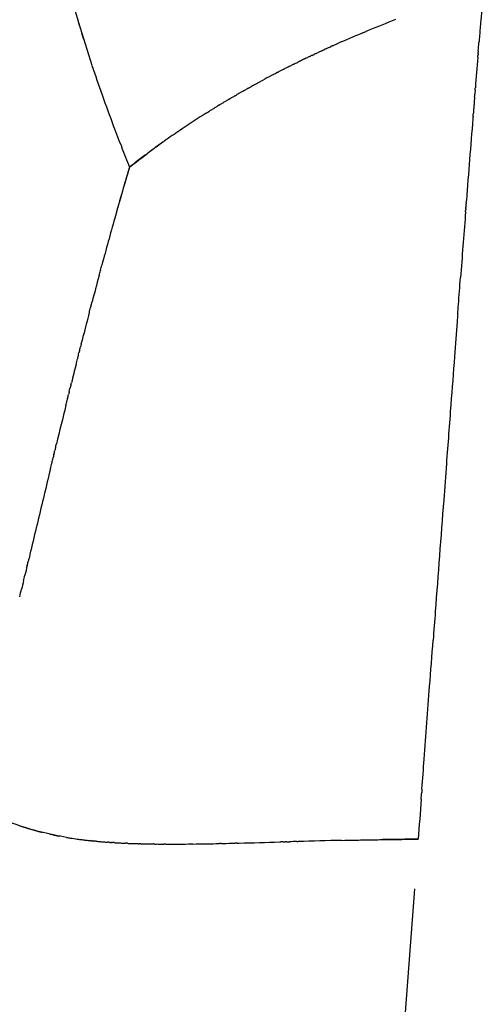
# Model space of a CAD drawing. Header units: millimetres. Extents: x 0 to 1905, y 0 to 2577.
# Tile 12 of 70: x 1316 to 1400, y 246 to 424. Entities that reach past the tile are written whole.
import ezdxf

# ---------------------------------------------------------------- set-up
doc = ezdxf.new("R2010")
doc.units = ezdxf.units.MM
doc.header["$MEASUREMENT"] = 0
doc.layers.add('Crea2D$visibili$linee', color=7, linetype='Continuous', true_color=0x000000)

msp = doc.modelspace()

# ---------------------------------------------------------------- linework, layer by layer
at = {"layer": 'Crea2D$visibili$linee'}
for centre, radius, start, end in [((6021.38, 44), 4637.78, 175.2388, 175.30749), ((1580.07, 498.14), 264.14, 195.5264, 197.1948), ((1463.99, 213.99), 224.38, 110.9278, 112.2914), ((1565.29, 493.69), 248.7, 196.4981, 198.3595), ((1458.85, 226.64), 210.71, 112.6582, 113.9166), ((1457.01, 230.87), 206.1, 113.9245, 113.9472), ((1452.7, 240.15), 195.87, 115.8165, 115.8366), ((8145.77, -127.4), 6769.07, 175.388721, 175.435137), ((1586.15, 500.61), 270.68, 198.3595, 199.5522), ((1449.31, 246.94), 188.29, 117.0289, 117.3472), ((1450.45, 244.7), 190.79, 116.7676, 116.79), ((1447.94, 249.57), 185.32, 117.3882, 118.4965), ((1446.67, 251.93), 182.64, 118.6935, 118.7134), ((8960.29, -192.52), 7586.19, 175.437449, 175.438877), ((1611.5, 509.63), 297.59, 199.5549, 200.7129), ((1444.1, 256.41), 177.48, 120.587, 120.6051), ((1445.81, 253.48), 180.86, 119.6434, 119.6676), ((8978.15, -193.95), 7604.11, 175.450453, 175.452242), ((10401.18, -307.87), 9031.69, 175.443849, 175.446095), ((8974.08, -193.62), 7600.03, 175.447201, 175.447785), ((8966.65, -193.03), 7592.57, 175.440699, 175.44333), ((10332.78, -302.42), 8963.07, 175.436323, 175.437866), ((1441.84, 260.17), 173.08, 121.5218, 121.5439), ((8984.93, -194.49), 7610.91, 175.463477, 175.465629), ((10488.78, -314.84), 9119.57, 175.45507, 175.457001), ((8984.09, -194.42), 7610.06, 175.460218, 175.461163), ((10470.38, -313.38), 9101.11, 175.452919, 175.454281), ((8981.87, -194.24), 7607.83, 175.453707, 175.45859), ((10427.9, -310), 9058.49, 175.447598, 175.448828), ((1435.6, 270.09), 161.37, 122.1186, 123.9616), ((13150.21, -523.46), 11789.17, 175.479212, 175.550888), ((10565.54, -320.93), 9196.57, 175.466221, 175.467843), ((8983.1, -194.34), 7609.07, 175.473266, 175.474574), ((8984.7, -194.47), 7610.67, 175.468369, 175.470099), ((10517.2, -317.1), 9148.07, 175.458794, 175.461074), ((1689.5, 539.17), 380.99, 200.7199, 201.3256), ((1439.94, 263.94), 168.89, 124.1915, 125.3131), ((2163.68, 724.87), 890.24, 201.35994, 201.60758), ((1449.46, 250.83), 185.09, 125.4727, 126.5808), ((1429.43, 278.36), 151.05, 125.4508, 126.555), ((1761.54, 269.29), 444.3, 163.2897, 163.7806), ((1955.82, 213.72), 646.37, 163.92394, 164.37245), ((2246.02, 132.68), 947.68, 164.38011, 164.90803), ((16994.67, -815.11), 15644.66, 175.58787, 175.629253), ((2273.46, 125.9), 975.93, 165.05831, 165.3451), ((2166.11, 154.5), 864.83, 164.98775, 164.99031), ((2496.37, 67.76), 1206.31, 165.44577, 165.65036), ((59452.52, -4059.21), 58226.27, 175.6379224, 175.6380394), ((65437.57, -4515.78), 64228.71, 175.6373238, 175.6374632), ((2771.88, -2.34), 1490.59, 165.86954, 165.99967), ((3204.65, -109.17), 1936.35, 166.15364, 166.36603), ((1334.48, 334.64), 58.96, 257.3443, 259.2549), ((1335.3, 338.79), 63.19, 260.5096, 261.1037), ((1335.97, 343.15), 67.6, 261.2813, 262.2564), ((1336.68, 348.4), 72.89, 262.4745, 262.9683), ((1337.22, 352.86), 77.39, 263.1444, 263.6456), ((1338.53, 365.72), 90.32, 264.7633, 265.1787), ((1338.99, 371.28), 95.9, 265.3167, 265.7352), ((1340.15, 388.91), 113.56, 266.646, 266.9927), ((1340.62, 398.04), 122.7, 267.0939, 267.4399), ((1341.63, 423.13), 147.81, 267.7851, 268.4148), ((1342.78, 468.65), 193.35, 268.6914, 269.1759), ((1343.34, 512.98), 237.68, 269.4053, 269.6756), ((1343.54, 611.9), 336.6, 269.8711, 270.6152), ((1342.38, 727.83), 452.55, 270.6337, 270.9423), ((1340.35, 850.75), 575.48, 270.96954, 271.16065), ((1335.25, 1093.7), 818.48, 271.23457, 271.36899), ((1297.51, 2574.75), 2300.01, 271.45036, 271.63181), ((1416.14, -1523.91), 1800.36, 91.33683, 91.58633), ((1402.3, -1245.76), 1522.01, 90.54219, 90.7843), ((171951.34, -12583.13), 171047.5, 175.6914541, 175.6999816)]:
    msp.add_arc(centre, radius, start, end, dxfattribs=at)
for points, knots in [([(1399.15, 423.41), (1399.11, 422.94), (1399, 421.63), (1398.89, 420.3), (1398.82, 419.44)], [1.03864246, 1.03864246, 1.03864246, 1.03864246, 1.04821412, 1.06571006, 1.06571006, 1.06571006, 1.06571006]), ([(1378.07, 421.26), (1378.21, 421.32), (1378.34, 421.37), (1378.48, 421.43), (1378.48, 421.43)], [0.697085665, 0.697085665, 0.697085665, 0.697085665, 0.702870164, 0.703030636, 0.703030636, 0.703030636, 0.703030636]), ([(1365.87, 415.73), (1365.99, 415.79), (1366.12, 415.85), (1366.24, 415.91), (1366.24, 415.91)], [0.51468625, 0.51468625, 0.51468625, 0.51468625, 0.520179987, 0.520312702, 0.520312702, 0.520312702, 0.520312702]), ([(1354.99, 409.89), (1355.1, 409.95), (1355.21, 410.02), (1355.31, 410.08), (1355.32, 410.08)], [0.341429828, 0.341429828, 0.341429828, 0.341429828, 0.346602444, 0.346769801, 0.346769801, 0.346769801, 0.346769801]), ([(1336, 397.04), (1336.83, 397.68), (1337.87, 398.5), (1338.94, 399.3), (1339.16, 399.46)], [0, 0, 0, 0, 0.04890533, 0.0614586, 0.0614586, 0.0614586, 0.0614586]), ([(1338.85, 399.24), (1338.55, 399.01), (1337.58, 398.28), (1336.64, 397.54), (1336, 397.04)], [4.94436959, 4.94436959, 4.94436959, 4.94436959, 4.96184175, 5, 5, 5, 5]), ([(1336, 397.04), (1335.57, 395.59), (1334.69, 392.63), (1333.85, 389.65), (1333.42, 388.11)], [0, 0, 0, 0, 0.03846073, 0.07920688, 0.07920688, 0.07920688, 0.07920688]), ([(1395, 370.52), (1395.04, 371.12), (1395.21, 373.34), (1395.38, 375.56), (1395.51, 377.17)], [8.61512111, 8.61512111, 8.61512111, 8.61512111, 8.62684902, 8.65804406, 8.65804406, 8.65804406, 8.65804406]), ([(1394.91, 369.31), (1394.75, 367.2), (1394.37, 362.22), (1393.72, 353.68), (1393.07, 345.08), (1392.14, 332.65), (1391.34, 322.08), (1390.71, 313.68), (1390.58, 311.96)], [1.3927322, 1.3927322, 1.3927322, 1.3927322, 1.433469, 1.489146, 1.5583233, 1.600523, 1.7311568, 1.7650046, 1.7650046, 1.7650046, 1.7650046]), ([(1321.79, 342.8), (1321.41, 341.23), (1320.27, 336.49), (1318.94, 330.93), (1317.98, 326.94), (1317.79, 326.11)], [0.4776972, 0.4776972, 0.4776972, 0.4776972, 0.5190409, 0.6024352, 0.6241603, 0.6241603, 0.6241603, 0.6241603]), ([(1388.58, 285.19), (1388.71, 286.99), (1389.17, 293.13), (1389.84, 302.05), (1390.37, 309.19), (1390.58, 311.96)], [8.0593447, 8.0593447, 8.0593447, 8.0593447, 8.0949515, 8.1806093, 8.2350123, 8.2350123, 8.2350123, 8.2350123]), ([(1324.65, 276.51), (1323.24, 276.75), (1320.38, 277.34), (1316.54, 278.42), (1314.15, 279.36), (1313.15, 279.81)], [2.7472686, 2.7472686, 2.7472686, 2.7472686, 2.8020719, 2.8599346, 2.9032247, 2.9032247, 2.9032247, 2.9032247]), ([(1316.31, 278.57), (1316.79, 278.41), (1317.83, 278.08), (1319.17, 277.7), (1320.02, 277.48), (1320.31, 277.41)], [1.14144656, 1.14144656, 1.14144656, 1.14144656, 1.16140959, 1.18426096, 1.19569305, 1.19569305, 1.19569305, 1.19569305]), ([(1374.13, 275.96), (1374.92, 275.98), (1376.62, 276.02), (1379.26, 276.07), (1382.08, 276.11), (1384.97, 276.15), (1386.92, 276.17), (1387.9, 276.18)], [1.8442316, 1.8442316, 1.8442316, 1.8442316, 1.8710275, 1.9022778, 1.9341761, 1.9667434, 1.999996, 1.999996, 1.999996, 1.999996])]:
    msp.add_open_spline(points, degree=3, knots=knots, dxfattribs=at)
for points in [[(1378.88, 421.59), (1378.75, 421.54), (1378.62, 421.48), (1378.48, 421.43)], [(1377.68, 421.1), (1377.73, 421.12), (1377.78, 421.14), (1377.84, 421.16)], [(1378.07, 421.26), (1378, 421.23), (1377.92, 421.19), (1377.84, 421.16)], [(1370.68, 418.02), (1370.6, 417.98), (1370.51, 417.95), (1370.43, 417.91)], [(1370.68, 418.02), (1370.78, 418.07), (1370.88, 418.12), (1370.98, 418.16)], [(1371.43, 418.37), (1371.28, 418.3), (1371.13, 418.23), (1370.98, 418.16)], [(1371.43, 418.37), (1371.48, 418.39), (1371.53, 418.41), (1371.58, 418.44)], [(1371.81, 418.54), (1371.73, 418.51), (1371.66, 418.47), (1371.58, 418.44)], [(1371.81, 418.54), (1371.94, 418.6), (1372.06, 418.65), (1372.19, 418.71)], [(1372.57, 418.89), (1372.45, 418.83), (1372.32, 418.77), (1372.19, 418.71)], [(1372.57, 418.89), (1372.65, 418.92), (1372.73, 418.95), (1372.81, 418.99)], [(1373.35, 419.23), (1373.17, 419.15), (1372.99, 419.07), (1372.81, 418.99)], [(1398.7, 417.95), (1398.7, 417.87), (1398.69, 417.8), (1398.68, 417.72)], [(1398.7, 417.95), (1398.74, 418.45), (1398.78, 418.94), (1398.82, 419.44)], [(1366.6, 416.08), (1366.67, 416.12), (1366.74, 416.15), (1366.82, 416.19)], [(1367.34, 416.44), (1367.16, 416.36), (1366.99, 416.27), (1366.82, 416.19)], [(1367.7, 416.62), (1367.6, 416.57), (1367.5, 416.52), (1367.4, 416.47)], [(1367.7, 416.62), (1367.8, 416.67), (1367.89, 416.71), (1367.99, 416.76)], [(1368.44, 416.97), (1368.29, 416.9), (1368.14, 416.83), (1367.99, 416.76)], [(1368.44, 416.97), (1368.49, 417), (1368.54, 417.02), (1368.58, 417.04)], [(1368.82, 417.15), (1368.74, 417.11), (1368.66, 417.08), (1368.58, 417.04)], [(1368.82, 417.15), (1368.94, 417.21), (1369.06, 417.27), (1369.19, 417.33)], [(1369.56, 417.5), (1369.44, 417.44), (1369.31, 417.39), (1369.19, 417.33)], [(1369.56, 417.5), (1369.63, 417.54), (1369.71, 417.57), (1369.78, 417.6)], [(1370.31, 417.85), (1370.13, 417.77), (1369.95, 417.69), (1369.78, 417.6)], [(1370.31, 417.85), (1370.35, 417.87), (1370.39, 417.89), (1370.43, 417.91)], [(1398.61, 416.8), (1398.62, 416.92), (1398.63, 417.03), (1398.64, 417.14)], [(1398.66, 417.49), (1398.66, 417.38), (1398.65, 417.26), (1398.64, 417.14)], [(1398.67, 417.49), (1398.67, 417.57), (1398.68, 417.64), (1398.68, 417.72)], [(1363.75, 414.66), (1363.81, 414.69), (1363.88, 414.73), (1363.95, 414.76)], [(1364.45, 415.02), (1364.29, 414.93), (1364.12, 414.85), (1363.95, 414.76)], [(1364.81, 415.2), (1364.71, 415.15), (1364.62, 415.1), (1364.52, 415.05)], [(1364.81, 415.2), (1364.9, 415.24), (1365, 415.29), (1365.09, 415.34)], [(1365.52, 415.55), (1365.38, 415.48), (1365.23, 415.41), (1365.09, 415.34)], [(1365.52, 415.55), (1365.57, 415.58), (1365.62, 415.6), (1365.67, 415.62)], [(1365.87, 415.73), (1365.81, 415.69), (1365.74, 415.66), (1365.67, 415.62)], [(1366.6, 416.08), (1366.48, 416.03), (1366.36, 415.97), (1366.24, 415.91)], [(1362.69, 414.12), (1362.73, 414.14), (1362.78, 414.16), (1362.82, 414.18)], [(1356.61, 410.82), (1356.7, 410.87), (1356.79, 410.92), (1356.87, 410.97)], [(1357.27, 411.19), (1357.14, 411.12), (1357.01, 411.04), (1356.87, 410.97)], [(1357.27, 411.19), (1357.31, 411.22), (1357.35, 411.24), (1357.39, 411.26)], [(1357.6, 411.38), (1357.53, 411.34), (1357.46, 411.3), (1357.39, 411.26)], [(1357.6, 411.38), (1357.71, 411.44), (1357.82, 411.5), (1357.93, 411.56)], [(1358.26, 411.74), (1358.15, 411.68), (1358.04, 411.62), (1357.93, 411.56)], [(1358.26, 411.74), (1358.32, 411.78), (1358.38, 411.81), (1358.44, 411.84)], [(1358.93, 412.11), (1358.77, 412.02), (1358.61, 411.93), (1358.44, 411.84)], [(1359.26, 412.29), (1359.17, 412.24), (1359.08, 412.19), (1358.98, 412.14)], [(1359.26, 412.29), (1359.35, 412.34), (1359.44, 412.39), (1359.53, 412.44)], [(1398.14, 410.94), (1398.15, 411.07), (1398.16, 411.2), (1398.17, 411.33)], [(1353.75, 409.16), (1353.6, 409.07), (1353.45, 408.98), (1353.3, 408.9)], [(1354.06, 409.34), (1353.97, 409.29), (1353.88, 409.24), (1353.8, 409.19)], [(1354.06, 409.34), (1354.14, 409.39), (1354.21, 409.44), (1354.29, 409.48)], [(1354.68, 409.71), (1354.55, 409.63), (1354.42, 409.56), (1354.29, 409.48)], [(1354.68, 409.71), (1354.72, 409.73), (1354.76, 409.76), (1354.8, 409.78)], [(1354.99, 409.89), (1354.93, 409.85), (1354.87, 409.82), (1354.8, 409.78)], [(1355.63, 410.26), (1355.53, 410.2), (1355.42, 410.14), (1355.32, 410.08)], [(1355.63, 410.26), (1355.7, 410.3), (1355.77, 410.34), (1355.83, 410.38)], [(1356.29, 410.63), (1356.14, 410.55), (1355.98, 410.46), (1355.83, 410.38)], [(1356.61, 410.82), (1356.53, 410.77), (1356.44, 410.72), (1356.35, 410.67)], [(1398.04, 409.65), (1398.05, 409.82), (1398.06, 409.99), (1398.08, 410.16)], [(1350.68, 407.3), (1350.58, 407.24), (1350.48, 407.18), (1350.38, 407.12)], [(1350.68, 407.3), (1350.74, 407.34), (1350.8, 407.38), (1350.86, 407.42)], [(1351.29, 407.68), (1351.15, 407.59), (1351, 407.5), (1350.86, 407.42)], [(1351.59, 407.87), (1351.51, 407.82), (1351.43, 407.76), (1351.34, 407.71)], [(1351.59, 407.87), (1351.67, 407.91), (1351.75, 407.96), (1351.83, 408.01)], [(1352.2, 408.24), (1352.08, 408.16), (1351.96, 408.09), (1351.83, 408.01)], [(1352.2, 408.24), (1352.24, 408.26), (1352.28, 408.28), (1352.32, 408.31)], [(1352.51, 408.42), (1352.45, 408.38), (1352.38, 408.35), (1352.32, 408.31)], [(1352.51, 408.42), (1352.61, 408.49), (1352.72, 408.55), (1352.82, 408.61)], [(1353.13, 408.79), (1353.03, 408.73), (1352.92, 408.67), (1352.82, 408.61)], [(1353.13, 408.79), (1353.19, 408.83), (1353.24, 408.86), (1353.3, 408.9)], [(1349.8, 406.76), (1349.99, 406.88), (1350.19, 407), (1350.38, 407.12)], [(1397.76, 406.2), (1397.77, 406.34), (1397.78, 406.48), (1397.8, 406.62)], [(1345.34, 403.85), (1345.24, 403.78), (1345.13, 403.71), (1345.03, 403.64)], [(1345.34, 403.85), (1345.38, 403.88), (1345.42, 403.9), (1345.45, 403.93)], [(1342.05, 401.57), (1342.11, 401.61), (1342.18, 401.66), (1342.24, 401.7)], [(1342.31, 401.76), (1342.29, 401.74), (1342.26, 401.72), (1342.24, 401.7)], [(1396.46, 389.53), (1396.46, 389.64), (1396.47, 389.75), (1396.48, 389.86)], [(1396.5, 390.08), (1396.49, 390), (1396.49, 389.93), (1396.48, 389.86)], [(1396.5, 390.08), (1396.51, 390.2), (1396.52, 390.33), (1396.53, 390.46)], [(1396.54, 390.62), (1396.54, 390.57), (1396.53, 390.51), (1396.53, 390.46)], [(1396.54, 390.62), (1396.55, 390.77), (1396.56, 390.92), (1396.57, 391.06)], [(1396.37, 388.44), (1396.38, 388.51), (1396.38, 388.58), (1396.39, 388.65)], [(1396.41, 388.98), (1396.4, 388.87), (1396.4, 388.76), (1396.39, 388.65)], [(1396.41, 388.98), (1396.42, 389.08), (1396.43, 389.17), (1396.43, 389.26)], [(1396.46, 389.53), (1396.45, 389.44), (1396.44, 389.35), (1396.43, 389.26)], [(1330.79, 378.52), (1330.87, 378.82), (1330.95, 379.12), (1331.03, 379.42)], [(1330.53, 377.53), (1330.61, 377.85), (1330.69, 378.16), (1330.78, 378.48)], [(1329.07, 372.02), (1329.05, 371.95), (1329.03, 371.87), (1329.01, 371.8)], [(1329.07, 372.02), (1329.14, 372.29), (1329.21, 372.55), (1329.28, 372.81)], [(1328.78, 370.9), (1328.86, 371.2), (1328.93, 371.5), (1329.01, 371.8)], [(1395, 370.52), (1394.99, 370.37), (1394.97, 370.22), (1394.96, 370.07)], [(1394.95, 369.91), (1394.94, 369.75), (1394.93, 369.59), (1394.91, 369.42)], [(1327.6, 366.3), (1327.63, 366.44), (1327.67, 366.59), (1327.7, 366.73)], [(1327.3, 365.14), (1327.26, 364.99), (1327.22, 364.84), (1327.19, 364.7)], [(1327.3, 365.14), (1327.35, 365.33), (1327.4, 365.52), (1327.44, 365.71)], [(1327.6, 366.3), (1327.54, 366.11), (1327.49, 365.91), (1327.44, 365.71)], [(1326.7, 362.76), (1326.77, 363.05), (1326.84, 363.34), (1326.91, 363.63)], [(1327, 363.97), (1326.97, 363.85), (1326.94, 363.74), (1326.91, 363.63)], [(1327, 363.97), (1327.06, 364.21), (1327.12, 364.45), (1327.19, 364.7)], [(1326.39, 361.56), (1326.48, 361.89), (1326.56, 362.23), (1326.64, 362.56)], [(1326.7, 362.76), (1326.68, 362.7), (1326.66, 362.63), (1326.64, 362.56)], [(1325.48, 357.93), (1325.42, 357.69), (1325.36, 357.45), (1325.3, 357.21)], [(1325.48, 357.93), (1325.51, 358.04), (1325.54, 358.16), (1325.57, 358.28)], [(1324.87, 355.46), (1324.93, 355.69), (1324.98, 355.91), (1325.04, 356.14)], [(1325.18, 356.69), (1325.13, 356.51), (1325.08, 356.32), (1325.04, 356.14)], [(1325.18, 356.69), (1325.22, 356.87), (1325.26, 357.04), (1325.3, 357.21)], [(1324.57, 354.23), (1324.63, 354.5), (1324.7, 354.76), (1324.76, 355.03)], [(1324.87, 355.46), (1324.83, 355.32), (1324.8, 355.17), (1324.76, 355.03)], [(1322.72, 346.66), (1322.76, 346.86), (1322.81, 347.06), (1322.86, 347.26)], [(1322.41, 345.38), (1322.37, 345.24), (1322.34, 345.11), (1322.31, 344.97)], [(1322.41, 345.38), (1322.47, 345.63), (1322.53, 345.87), (1322.58, 346.11)], [(1322.72, 346.66), (1322.67, 346.48), (1322.63, 346.29), (1322.58, 346.11)], [(1321.79, 342.8), (1321.87, 343.14), (1321.95, 343.48), (1322.03, 343.82)], [(1322.1, 344.1), (1322.08, 344.01), (1322.05, 343.92), (1322.03, 343.82)], [(1322.1, 344.1), (1322.17, 344.39), (1322.24, 344.68), (1322.31, 344.97)], [(1317.61, 325.39), (1317.67, 325.63), (1317.73, 325.87), (1317.79, 326.11)], [(1317.61, 325.39), (1317.47, 324.81), (1317.33, 324.22), (1317.19, 323.64)], [(1316.95, 322.62), (1316.83, 322.13), (1316.71, 321.65), (1316.6, 321.16)], [(1316.95, 322.62), (1317.03, 322.96), (1317.11, 323.3), (1317.19, 323.64)], [(1316.26, 319.77), (1316.37, 320.23), (1316.49, 320.7), (1316.6, 321.16)], [(1388.58, 285.19), (1388.56, 284.98), (1388.54, 284.77), (1388.53, 284.56)], [(1388.44, 283.38), (1388.26, 280.98), (1388.08, 278.58), (1387.9, 276.18)], [(1388.44, 283.38), (1388.47, 283.77), (1388.5, 284.17), (1388.53, 284.56)], [(1324.65, 276.51), (1324.72, 276.49), (1324.8, 276.48), (1324.88, 276.47)], [(1325.53, 276.36), (1325.59, 276.35), (1325.66, 276.34), (1325.72, 276.33)], [(1326.86, 276.17), (1326.95, 276.16), (1327.04, 276.14), (1327.13, 276.13)], [(1327.76, 276.05), (1327.83, 276.04), (1327.91, 276.03), (1327.99, 276.02)], [(1328.66, 275.95), (1328.72, 275.94), (1328.78, 275.93), (1328.84, 275.93)], [(1329.13, 275.89), (1329.03, 275.9), (1328.94, 275.91), (1328.84, 275.93)], [(1329.13, 275.89), (1329.22, 275.88), (1329.32, 275.87), (1329.41, 275.87)], [(1329.56, 275.85), (1329.51, 275.85), (1329.46, 275.86), (1329.41, 275.86)], [(1329.56, 275.85), (1329.61, 275.85), (1329.66, 275.84), (1329.7, 275.84)], [(1330.02, 275.81), (1329.91, 275.82), (1329.81, 275.83), (1329.7, 275.84)], [(1330.02, 275.81), (1330.11, 275.8), (1330.2, 275.79), (1330.28, 275.78)], [(1330.94, 275.72), (1331.01, 275.72), (1331.09, 275.71), (1331.16, 275.7)], [(1331.86, 275.65), (1331.92, 275.65), (1331.98, 275.64), (1332.04, 275.64)], [(1332.33, 275.62), (1332.23, 275.62), (1332.14, 275.63), (1332.04, 275.64)], [(1332.33, 275.62), (1332.43, 275.61), (1332.53, 275.6), (1332.63, 275.6)], [(1332.79, 275.58), (1332.73, 275.59), (1332.68, 275.59), (1332.63, 275.6)], [(1332.79, 275.58), (1332.83, 275.58), (1332.88, 275.58), (1332.92, 275.58)], [(1333.26, 275.56), (1333.14, 275.56), (1333.03, 275.57), (1332.92, 275.58)], [(1333.26, 275.56), (1333.34, 275.55), (1333.43, 275.55), (1333.51, 275.54)], [(1334.2, 275.5), (1334.26, 275.5), (1334.33, 275.5), (1334.4, 275.49)], [(1335.14, 275.46), (1335.2, 275.45), (1335.26, 275.45), (1335.31, 275.45)], [(1335.62, 275.44), (1335.52, 275.44), (1335.41, 275.44), (1335.31, 275.45)], [(1335.62, 275.44), (1335.72, 275.43), (1335.82, 275.43), (1335.92, 275.42)], [(1337.54, 275.37), (1337.61, 275.37), (1337.68, 275.37), (1337.75, 275.36)], [(1338.03, 275.36), (1337.94, 275.36), (1337.84, 275.36), (1337.75, 275.36)], [(1338.03, 275.36), (1338.14, 275.35), (1338.25, 275.35), (1338.36, 275.35)], [(1340, 275.32), (1340.08, 275.32), (1340.16, 275.32), (1340.24, 275.32)], [(1340.49, 275.31), (1340.41, 275.31), (1340.32, 275.31), (1340.24, 275.32)], [(1340.49, 275.31), (1340.62, 275.31), (1340.75, 275.31), (1340.87, 275.31)], [(1342, 275.3), (1342.05, 275.3), (1342.1, 275.3), (1342.15, 275.3)], [(1342.5, 275.3), (1342.38, 275.3), (1342.26, 275.3), (1342.15, 275.3)], [(1342.5, 275.3), (1342.6, 275.3), (1342.69, 275.3), (1342.78, 275.3)], [(1347.16, 275.31), (1347.23, 275.31), (1347.31, 275.32), (1347.39, 275.32)], [(1349.82, 275.35), (1349.91, 275.35), (1350, 275.35), (1350.09, 275.35)], [(1352.01, 275.39), (1352.07, 275.39), (1352.12, 275.39), (1352.18, 275.39)], [(1352.56, 275.4), (1352.44, 275.4), (1352.31, 275.4), (1352.18, 275.39)], [(1352.56, 275.4), (1352.67, 275.4), (1352.78, 275.41), (1352.88, 275.41)], [(1354.8, 275.45), (1354.86, 275.45), (1354.93, 275.46), (1354.99, 275.46)], [(1355.37, 275.47), (1355.24, 275.46), (1355.12, 275.46), (1354.99, 275.46)], [(1355.37, 275.47), (1355.49, 275.47), (1355.6, 275.47), (1355.72, 275.47)], [(1363, 275.67), (1363.07, 275.67), (1363.13, 275.67), (1363.19, 275.68)], [(1363.61, 275.69), (1363.47, 275.68), (1363.33, 275.68), (1363.19, 275.68)], [(1363.61, 275.69), (1363.73, 275.69), (1363.85, 275.69), (1363.97, 275.7)], [(1364.22, 275.7), (1364.14, 275.7), (1364.05, 275.7), (1363.97, 275.7)], [(1364.22, 275.7), (1364.4, 275.71), (1364.57, 275.71), (1364.74, 275.72)], [(1366.07, 275.76), (1365.63, 275.74), (1365.19, 275.73), (1364.74, 275.72)], [(1366.07, 275.76), (1366.15, 275.76), (1366.22, 275.76), (1366.3, 275.76)]]:
    msp.add_open_spline(points, degree=3, dxfattribs=at)

doc.saveas('drawing.dxf')
